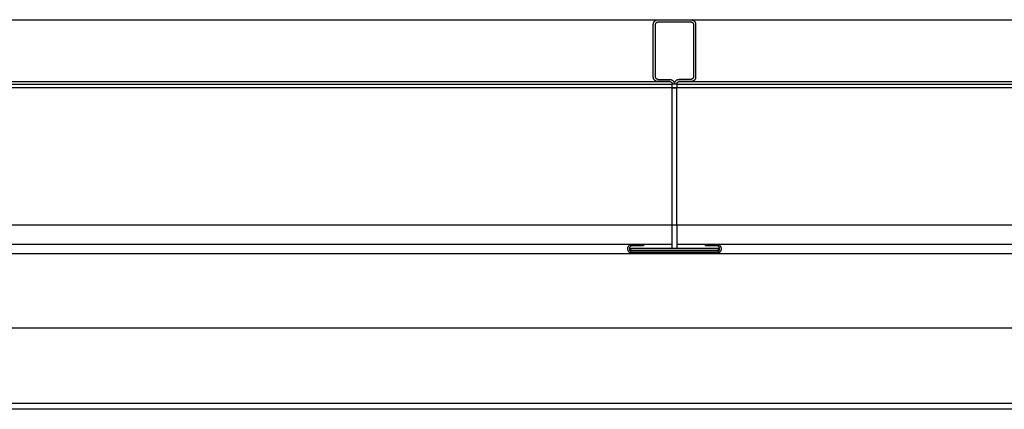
# Model space of a CAD drawing. Header units: millimetres. Extents: x 2505.31 to 2510.58, y 5110.13 to 5113.73.
# Tile 21 of 37: x 2508.0231 to 2508.1813, y 5110.3634 to 5110.4259. Entities that reach past the tile are written whole.
import ezdxf

# ---------------------------------------------------------------- set-up
doc = ezdxf.new("R2010")
doc.units = ezdxf.units.MM

# ---------------------------------------------------------------- blocks, each defined once
blk = doc.blocks.new('Aries_60x120_HS_lat2')
for p, q in [((2508.12495, 5110.42542), (2508.12498, 5110.42547)), ((2508.12498, 5110.42547), (2508.125, 5110.42551)), ((2508.125, 5110.42551), (2508.12503, 5110.42555)), ((2508.12503, 5110.42555), (2508.12506, 5110.42559)), ((2508.12506, 5110.42559), (2508.12509, 5110.42562)), ((2508.12509, 5110.42562), (2508.12512, 5110.42565)), ((2508.12512, 5110.42565), (2508.12516, 5110.42569)), ((2508.12516, 5110.42569), (2508.12519, 5110.42572)), ((2508.12519, 5110.42572), (2508.12523, 5110.42574)), ((2508.12523, 5110.42574), (2508.12528, 5110.42577)), ((2508.12528, 5110.42577), (2508.12532, 5110.42579)), ((2508.12532, 5110.42579), (2508.12536, 5110.42581)), ((2508.12536, 5110.42581), (2508.12541, 5110.42582)), ((2508.12539, 5110.42541), (2508.12543, 5110.42544)), ((2508.12541, 5110.42582), (2508.12545, 5110.42584)), ((2508.12543, 5110.42544), (2508.12547, 5110.42546)), ((2508.12545, 5110.42584), (2508.1255, 5110.42585)), ((2508.12547, 5110.42546), (2508.12552, 5110.42548)), ((2508.1255, 5110.42585), (2508.12555, 5110.42585)), ((2508.12552, 5110.42548), (2508.12557, 5110.42549)), ((2508.12555, 5110.42585), (2508.12559, 5110.42586)), ((2508.12557, 5110.42549), (2508.12564, 5110.4255)), ((2508.12559, 5110.42586), (2508.12564, 5110.42586)), ((2508.12564, 5110.42586), (2508.13092, 5110.42586)), ((2508.12564, 5110.4255), (2508.13092, 5110.4255)), ((2508.13092, 5110.42586), (2508.13097, 5110.42586)), ((2508.13097, 5110.4255), (2508.13092, 5110.4255)), ((2508.13097, 5110.42586), (2508.13102, 5110.42585)), ((2508.13097, 5110.4255), (2508.13102, 5110.42549)), ((2508.13102, 5110.42585), (2508.13106, 5110.42585)), ((2508.13102, 5110.42549), (2508.13107, 5110.42547)), ((2508.13106, 5110.42585), (2508.13111, 5110.42584)), ((2508.13107, 5110.42547), (2508.13111, 5110.42545)), ((2508.13116, 5110.42582), (2508.13111, 5110.42584)), ((2508.13111, 5110.42545), (2508.13116, 5110.42542)), ((2508.13116, 5110.42582), (2508.1312, 5110.42581)), ((2508.1312, 5110.42581), (2508.13124, 5110.42579)), ((2508.13124, 5110.42579), (2508.13129, 5110.42577)), ((2508.13129, 5110.42577), (2508.13133, 5110.42574)), ((2508.13133, 5110.42574), (2508.13137, 5110.42572)), ((2508.13137, 5110.42572), (2508.13141, 5110.42569)), ((2508.13141, 5110.42569), (2508.13144, 5110.42565)), ((2508.13144, 5110.42565), (2508.13147, 5110.42562)), ((2508.13147, 5110.42562), (2508.13151, 5110.42559)), ((2508.13151, 5110.42559), (2508.13154, 5110.42555)), ((2508.13154, 5110.42555), (2508.13156, 5110.42551)), ((2508.13156, 5110.42551), (2508.13159, 5110.42547)), ((2508.13159, 5110.42547), (2508.13161, 5110.42542)), ((2508.12488, 5110.42515), (2508.12489, 5110.4252)), ((2508.12488, 5110.4251), (2508.12488, 5110.42515)), ((2508.12488, 5110.41668), (2508.12488, 5110.4251)), ((2508.12489, 5110.42524), (2508.12491, 5110.42529)), ((2508.12489, 5110.4252), (2508.12489, 5110.42524)), ((2508.12491, 5110.42529), (2508.12492, 5110.42534)), ((2508.12492, 5110.42534), (2508.12493, 5110.42538)), ((2508.12493, 5110.42538), (2508.12495, 5110.42542)), ((2508.12524, 5110.42515), (2508.12525, 5110.4252)), ((2508.12524, 5110.4251), (2508.12524, 5110.42515)), ((2508.12524, 5110.41668), (2508.12524, 5110.4251)), ((2508.12525, 5110.4252), (2508.12527, 5110.42525)), ((2508.12527, 5110.42525), (2508.12529, 5110.42529)), ((2508.12529, 5110.42529), (2508.12532, 5110.42534)), ((2508.12532, 5110.42534), (2508.12535, 5110.42537)), ((2508.12535, 5110.42537), (2508.12539, 5110.42541)), ((2508.13116, 5110.42542), (2508.13119, 5110.42539)), ((2508.13119, 5110.42539), (2508.13123, 5110.42536)), ((2508.13123, 5110.42536), (2508.13126, 5110.42532)), ((2508.13126, 5110.42532), (2508.13128, 5110.42527)), ((2508.13128, 5110.42527), (2508.1313, 5110.42522)), ((2508.1313, 5110.42522), (2508.13131, 5110.42518)), ((2508.13131, 5110.42518), (2508.13132, 5110.4251)), ((2508.13132, 5110.4251), (2508.13132, 5110.41668)), ((2508.13161, 5110.42542), (2508.13163, 5110.42538)), ((2508.13163, 5110.42538), (2508.13164, 5110.42534)), ((2508.13164, 5110.42534), (2508.13166, 5110.42529)), ((2508.13166, 5110.42529), (2508.13167, 5110.42524)), ((2508.13167, 5110.42524), (2508.13167, 5110.4252)), ((2508.13167, 5110.4252), (2508.13168, 5110.42515)), ((2508.13168, 5110.42515), (2508.13168, 5110.4251)), ((2508.13168, 5110.4251), (2508.13168, 5110.41668)), ((2508.12488, 5110.41664), (2508.12488, 5110.41668)), ((2508.12489, 5110.41659), (2508.12488, 5110.41664)), ((2508.12489, 5110.41654), (2508.12489, 5110.41659)), ((2508.12491, 5110.41649), (2508.12489, 5110.41654)), ((2508.12492, 5110.41645), (2508.12491, 5110.41649)), ((2508.12493, 5110.4164), (2508.12492, 5110.41645)), ((2508.12495, 5110.41636), (2508.12493, 5110.4164)), ((2508.12498, 5110.41632), (2508.12495, 5110.41636)), ((2508.125, 5110.41628), (2508.12498, 5110.41632)), ((2508.12503, 5110.41624), (2508.125, 5110.41628)), ((2508.12506, 5110.4162), (2508.12503, 5110.41624)), ((2508.12509, 5110.41616), (2508.12506, 5110.4162)), ((2508.12512, 5110.41613), (2508.12509, 5110.41616)), ((2508.12516, 5110.4161), (2508.12512, 5110.41613)), ((2508.12519, 5110.41607), (2508.12516, 5110.4161)), ((2508.12523, 5110.41604), (2508.12519, 5110.41607)), ((2508.12528, 5110.41602), (2508.12523, 5110.41604)), ((2508.12525, 5110.41661), (2508.12524, 5110.41668)), ((2508.12526, 5110.41656), (2508.12525, 5110.41661)), ((2508.12528, 5110.41651), (2508.12526, 5110.41656)), ((2508.1253, 5110.41647), (2508.12528, 5110.41651)), ((2508.12532, 5110.416), (2508.12528, 5110.41602)), ((2508.12533, 5110.41643), (2508.1253, 5110.41647)), ((2508.12536, 5110.41598), (2508.12532, 5110.416)), ((2508.12537, 5110.41639), (2508.12533, 5110.41643)), ((2508.12541, 5110.41596), (2508.12536, 5110.41598)), ((2508.12541, 5110.41636), (2508.12537, 5110.41639)), ((2508.12545, 5110.41633), (2508.12541, 5110.41636)), ((2508.12545, 5110.41595), (2508.12541, 5110.41596)), ((2508.12549, 5110.41631), (2508.12545, 5110.41633)), ((2508.1255, 5110.41594), (2508.12545, 5110.41595)), ((2508.12554, 5110.4163), (2508.12549, 5110.41631)), ((2508.12559, 5110.41629), (2508.12554, 5110.4163)), ((2508.12559, 5110.41629), (2508.12564, 5110.41628)), ((2508.12564, 5110.41628), (2508.12752, 5110.41628)), ((2508.12752, 5110.41628), (2508.12757, 5110.41628)), ((2508.12757, 5110.41628), (2508.12762, 5110.41628)), ((2508.12762, 5110.41628), (2508.12767, 5110.41627)), ((2508.12767, 5110.41627), (2508.12772, 5110.41626)), ((2508.12772, 5110.41626), (2508.12777, 5110.41624)), ((2508.12777, 5110.41624), (2508.12781, 5110.41623)), ((2508.12781, 5110.41623), (2508.12786, 5110.41621)), ((2508.12786, 5110.41621), (2508.1279, 5110.41618)), ((2508.1279, 5110.41618), (2508.12794, 5110.41616)), ((2508.12794, 5110.41616), (2508.12798, 5110.41613)), ((2508.12798, 5110.41613), (2508.12802, 5110.4161)), ((2508.12802, 5110.4161), (2508.12806, 5110.41606)), ((2508.12806, 5110.41606), (2508.12809, 5110.41602)), ((2508.12809, 5110.41602), (2508.12812, 5110.41599)), ((2508.12812, 5110.41599), (2508.12815, 5110.41595)), ((2508.12815, 5110.41595), (2508.12818, 5110.4159)), ((2508.1284, 5110.41593), (2508.12843, 5110.41597)), ((2508.12843, 5110.41597), (2508.12846, 5110.41601)), ((2508.12846, 5110.41601), (2508.12849, 5110.41604)), ((2508.12849, 5110.41604), (2508.12852, 5110.41608)), ((2508.12852, 5110.41608), (2508.12856, 5110.41611)), ((2508.12856, 5110.41611), (2508.12859, 5110.41614)), ((2508.12859, 5110.41614), (2508.12863, 5110.41617)), ((2508.12863, 5110.41617), (2508.12867, 5110.41619)), ((2508.12867, 5110.41619), (2508.12872, 5110.41621)), ((2508.12872, 5110.41621), (2508.12876, 5110.41623)), ((2508.12876, 5110.41623), (2508.12881, 5110.41625)), ((2508.12881, 5110.41625), (2508.12885, 5110.41626)), ((2508.12885, 5110.41626), (2508.1289, 5110.41627)), ((2508.1289, 5110.41627), (2508.12895, 5110.41628)), ((2508.12895, 5110.41628), (2508.12899, 5110.41628)), ((2508.12899, 5110.41628), (2508.12904, 5110.41628)), ((2508.13092, 5110.41628), (2508.12904, 5110.41628)), ((2508.131, 5110.41629), (2508.13092, 5110.41628)), ((2508.13104, 5110.4163), (2508.131, 5110.41629)), ((2508.13109, 5110.41632), (2508.13104, 5110.4163)), ((2508.13111, 5110.41595), (2508.13106, 5110.41594)), ((2508.13114, 5110.41635), (2508.13109, 5110.41632)), ((2508.13116, 5110.41596), (2508.13111, 5110.41595)), ((2508.13118, 5110.41638), (2508.13114, 5110.41635)), ((2508.1312, 5110.41598), (2508.13116, 5110.41596)), ((2508.13121, 5110.41641), (2508.13118, 5110.41638)), ((2508.13124, 5110.416), (2508.1312, 5110.41598)), ((2508.13124, 5110.41645), (2508.13121, 5110.41641)), ((2508.13127, 5110.41649), (2508.13124, 5110.41645)), ((2508.13129, 5110.41602), (2508.13124, 5110.416)), ((2508.13129, 5110.41654), (2508.13127, 5110.41649)), ((2508.13131, 5110.41658), (2508.13129, 5110.41654)), ((2508.13133, 5110.41604), (2508.13129, 5110.41602)), ((2508.13132, 5110.41663), (2508.13131, 5110.41658)), ((2508.13132, 5110.41668), (2508.13132, 5110.41663)), ((2508.13137, 5110.41607), (2508.13133, 5110.41604)), ((2508.13141, 5110.4161), (2508.13137, 5110.41607)), ((2508.13144, 5110.41613), (2508.13141, 5110.4161)), ((2508.13147, 5110.41616), (2508.13144, 5110.41613)), ((2508.13151, 5110.4162), (2508.13147, 5110.41616)), ((2508.13154, 5110.41624), (2508.13151, 5110.4162)), ((2508.13156, 5110.41628), (2508.13154, 5110.41624)), ((2508.13159, 5110.41632), (2508.13156, 5110.41628)), ((2508.13161, 5110.41636), (2508.13159, 5110.41632)), ((2508.13163, 5110.4164), (2508.13161, 5110.41636)), ((2508.13164, 5110.41645), (2508.13163, 5110.4164)), ((2508.13166, 5110.41649), (2508.13164, 5110.41645)), ((2508.13167, 5110.41654), (2508.13166, 5110.41649)), ((2508.13168, 5110.41664), (2508.13167, 5110.41659)), ((2508.13167, 5110.41659), (2508.13167, 5110.41654)), ((2508.13168, 5110.41668), (2508.13168, 5110.41664)), ((2508.12555, 5110.41593), (2508.1255, 5110.41594)), ((2508.12559, 5110.41593), (2508.12555, 5110.41593)), ((2508.12564, 5110.41592), (2508.12559, 5110.41593)), ((2508.12752, 5110.41592), (2508.12564, 5110.41592)), ((2508.12752, 5110.41592), (2508.12755, 5110.41592)), ((2508.12755, 5110.41592), (2508.12757, 5110.41592)), ((2508.12757, 5110.41592), (2508.1276, 5110.41592)), ((2508.12762, 5110.41591), (2508.1276, 5110.41592)), ((2508.12762, 5110.41591), (2508.12765, 5110.4159)), ((2508.12765, 5110.4159), (2508.12767, 5110.41589)), ((2508.12767, 5110.41589), (2508.1277, 5110.41588)), ((2508.1277, 5110.41588), (2508.12772, 5110.41587)), ((2508.12772, 5110.41587), (2508.12774, 5110.41586)), ((2508.12774, 5110.41586), (2508.12776, 5110.41584)), ((2508.12776, 5110.41584), (2508.12778, 5110.41582)), ((2508.12778, 5110.41582), (2508.1278, 5110.41581)), ((2508.1278, 5110.41581), (2508.12782, 5110.41579)), ((2508.12782, 5110.41579), (2508.12784, 5110.41577)), ((2508.12784, 5110.41577), (2508.12785, 5110.41575)), ((2508.12785, 5110.41575), (2508.12787, 5110.41572)), ((2508.12787, 5110.41572), (2508.12788, 5110.4157)), ((2508.12788, 5110.4157), (2508.12789, 5110.41568)), ((2508.12789, 5110.41568), (2508.1279, 5110.41565)), ((2508.1279, 5110.41565), (2508.12791, 5110.41563)), ((2508.12791, 5110.41563), (2508.12791, 5110.4156)), ((2508.12791, 5110.4156), (2508.12792, 5110.41558)), ((2508.12792, 5110.41558), (2508.12792, 5110.41555)), ((2508.12792, 5110.41555), (2508.12792, 5110.41552)), ((2508.12828, 5110.41552), (2508.12792, 5110.41552)), ((2508.12792, 5110.41491), (2508.12792, 5110.41552)), ((2508.12792, 5110.41491), (2508.12864, 5110.41491)), ((2508.12792, 5110.39291), (2508.12792, 5110.41491)), ((2508.12818, 5110.4159), (2508.1282, 5110.41586)), ((2508.1282, 5110.41586), (2508.12822, 5110.41581)), ((2508.12822, 5110.41581), (2508.12824, 5110.41577)), ((2508.12824, 5110.41577), (2508.12826, 5110.41572)), ((2508.12826, 5110.41572), (2508.12827, 5110.41567)), ((2508.12827, 5110.41567), (2508.12827, 5110.41562)), ((2508.12827, 5110.41562), (2508.12829, 5110.41567)), ((2508.12827, 5110.41562), (2508.12828, 5110.41557)), ((2508.12828, 5110.41557), (2508.12828, 5110.41552)), ((2508.12864, 5110.41552), (2508.12828, 5110.41552)), ((2508.12829, 5110.41567), (2508.1283, 5110.41571)), ((2508.1283, 5110.41571), (2508.12832, 5110.41576)), ((2508.12832, 5110.41576), (2508.12833, 5110.4158)), ((2508.12833, 5110.4158), (2508.12835, 5110.41585)), ((2508.12835, 5110.41585), (2508.12838, 5110.41589)), ((2508.12838, 5110.41589), (2508.1284, 5110.41593)), ((2508.12865, 5110.41562), (2508.12864, 5110.41557)), ((2508.12864, 5110.41552), (2508.12864, 5110.41557)), ((2508.12864, 5110.41552), (2508.12864, 5110.41491)), ((2508.12864, 5110.39291), (2508.12864, 5110.41491)), ((2508.12867, 5110.41567), (2508.12865, 5110.41562)), ((2508.12867, 5110.41567), (2508.12869, 5110.41572)), ((2508.12869, 5110.41572), (2508.12872, 5110.41576)), ((2508.12872, 5110.41576), (2508.12875, 5110.4158)), ((2508.12875, 5110.4158), (2508.12879, 5110.41583)), ((2508.12879, 5110.41583), (2508.12883, 5110.41586)), ((2508.12883, 5110.41586), (2508.12887, 5110.41589)), ((2508.12887, 5110.41589), (2508.12892, 5110.4159)), ((2508.12892, 5110.4159), (2508.12897, 5110.41592)), ((2508.12897, 5110.41592), (2508.12904, 5110.41592)), ((2508.13092, 5110.41592), (2508.12904, 5110.41592)), ((2508.13097, 5110.41593), (2508.13092, 5110.41592)), ((2508.13102, 5110.41593), (2508.13097, 5110.41593)), ((2508.13106, 5110.41594), (2508.13102, 5110.41593)), ((2508.12864, 5110.39291), (2508.12792, 5110.39291)), ((2508.12792, 5110.38921), (2508.12792, 5110.39291)), ((2508.12864, 5110.39291), (2508.12864, 5110.38921)), ((2508.12078, 5110.38915), (2508.12079, 5110.3892)), ((2508.12078, 5110.3891), (2508.12078, 5110.38915)), ((2508.12078, 5110.38905), (2508.12078, 5110.3891)), ((2508.12079, 5110.3892), (2508.1208, 5110.38925)), ((2508.1208, 5110.38925), (2508.12081, 5110.3893)), ((2508.12081, 5110.3893), (2508.12082, 5110.38934)), ((2508.12082, 5110.38934), (2508.12084, 5110.38939)), ((2508.12084, 5110.38939), (2508.12086, 5110.38943)), ((2508.12086, 5110.38943), (2508.12088, 5110.38948)), ((2508.12088, 5110.38948), (2508.12091, 5110.38952)), ((2508.12091, 5110.38952), (2508.12094, 5110.38956)), ((2508.12094, 5110.38956), (2508.12097, 5110.3896)), ((2508.12097, 5110.3896), (2508.121, 5110.38963)), ((2508.121, 5110.38963), (2508.12104, 5110.38967)), ((2508.12104, 5110.38917), (2508.12103, 5110.38914)), ((2508.12103, 5110.38914), (2508.12103, 5110.3891)), ((2508.12103, 5110.3891), (2508.12103, 5110.38907)), ((2508.12103, 5110.38907), (2508.12104, 5110.38904)), ((2508.12104, 5110.38967), (2508.12108, 5110.3897)), ((2508.12105, 5110.38923), (2508.12104, 5110.3892)), ((2508.12104, 5110.3892), (2508.12104, 5110.38917)), ((2508.12106, 5110.38926), (2508.12105, 5110.38923)), ((2508.12107, 5110.38929), (2508.12106, 5110.38926)), ((2508.12108, 5110.38932), (2508.12107, 5110.38929)), ((2508.12108, 5110.3897), (2508.12112, 5110.38973)), ((2508.1211, 5110.38935), (2508.12108, 5110.38932)), ((2508.12112, 5110.38938), (2508.1211, 5110.38935)), ((2508.12112, 5110.38973), (2508.12116, 5110.38975)), ((2508.12114, 5110.38941), (2508.12112, 5110.38938)), ((2508.12116, 5110.38943), (2508.12114, 5110.38941)), ((2508.12116, 5110.38975), (2508.1212, 5110.38978)), ((2508.12118, 5110.38946), (2508.12116, 5110.38943)), ((2508.1212, 5110.38948), (2508.12118, 5110.38946)), ((2508.1212, 5110.38978), (2508.12124, 5110.3898)), ((2508.12123, 5110.3895), (2508.1212, 5110.38948)), ((2508.12125, 5110.38952), (2508.12123, 5110.3895)), ((2508.12124, 5110.3898), (2508.12129, 5110.38981)), ((2508.12128, 5110.38954), (2508.12125, 5110.38952)), ((2508.12131, 5110.38955), (2508.12128, 5110.38954)), ((2508.12128, 5110.38885), (2508.12128, 5110.38921)), ((2508.12128, 5110.38921), (2508.12792, 5110.38921)), ((2508.12129, 5110.38981), (2508.12134, 5110.38983)), ((2508.12134, 5110.38956), (2508.12131, 5110.38955)), ((2508.12134, 5110.38983), (2508.12139, 5110.38984)), ((2508.12137, 5110.38958), (2508.12134, 5110.38956)), ((2508.1214, 5110.38959), (2508.12137, 5110.38958)), ((2508.12139, 5110.38984), (2508.12143, 5110.38985)), ((2508.12143, 5110.38959), (2508.1214, 5110.38959)), ((2508.12143, 5110.38985), (2508.12148, 5110.38985)), ((2508.12147, 5110.3896), (2508.12143, 5110.38959)), ((2508.1215, 5110.3896), (2508.12147, 5110.3896)), ((2508.12148, 5110.38985), (2508.12153, 5110.38985)), ((2508.12153, 5110.3896), (2508.1215, 5110.3896)), ((2508.12153, 5110.38985), (2508.12328, 5110.38985)), ((2508.12328, 5110.3896), (2508.12153, 5110.3896)), ((2508.12328, 5110.38985), (2508.12328, 5110.3896)), ((2508.12792, 5110.38921), (2508.12864, 5110.38921)), ((2508.12864, 5110.38921), (2508.13528, 5110.38921)), ((2508.13328, 5110.3896), (2508.13328, 5110.38985)), ((2508.13328, 5110.38985), (2508.13503, 5110.38985)), ((2508.13503, 5110.3896), (2508.13328, 5110.3896)), ((2508.13503, 5110.38985), (2508.13508, 5110.38985)), ((2508.13506, 5110.3896), (2508.13503, 5110.3896)), ((2508.1351, 5110.3896), (2508.13506, 5110.3896)), ((2508.13508, 5110.38985), (2508.13513, 5110.38985)), ((2508.13513, 5110.38959), (2508.1351, 5110.3896)), ((2508.13513, 5110.38985), (2508.13518, 5110.38984)), ((2508.13516, 5110.38959), (2508.13513, 5110.38959)), ((2508.13519, 5110.38958), (2508.13516, 5110.38959)), ((2508.13518, 5110.38984), (2508.13522, 5110.38983)), ((2508.13522, 5110.38956), (2508.13519, 5110.38958)), ((2508.13522, 5110.38983), (2508.13527, 5110.38981)), ((2508.13525, 5110.38955), (2508.13522, 5110.38956)), ((2508.13528, 5110.38954), (2508.13525, 5110.38955)), ((2508.13527, 5110.38981), (2508.13532, 5110.3898)), ((2508.13531, 5110.38952), (2508.13528, 5110.38954)), ((2508.13528, 5110.38921), (2508.13528, 5110.38885)), ((2508.13533, 5110.3895), (2508.13531, 5110.38952)), ((2508.13532, 5110.3898), (2508.13536, 5110.38978)), ((2508.13536, 5110.38948), (2508.13533, 5110.3895)), ((2508.13536, 5110.38978), (2508.13541, 5110.38975)), ((2508.13538, 5110.38946), (2508.13536, 5110.38948)), ((2508.13541, 5110.38943), (2508.13538, 5110.38946)), ((2508.13541, 5110.38975), (2508.13545, 5110.38973)), ((2508.13543, 5110.38941), (2508.13541, 5110.38943)), ((2508.13545, 5110.38938), (2508.13543, 5110.38941)), ((2508.13545, 5110.38973), (2508.13549, 5110.3897)), ((2508.13546, 5110.38935), (2508.13545, 5110.38938)), ((2508.13548, 5110.38932), (2508.13546, 5110.38935)), ((2508.13549, 5110.38929), (2508.13548, 5110.38932)), ((2508.13549, 5110.3897), (2508.13552, 5110.38967)), ((2508.1355, 5110.38926), (2508.13549, 5110.38929)), ((2508.13551, 5110.38923), (2508.1355, 5110.38926)), ((2508.13552, 5110.3892), (2508.13551, 5110.38923)), ((2508.13552, 5110.38967), (2508.13556, 5110.38963)), ((2508.13553, 5110.38917), (2508.13552, 5110.3892)), ((2508.13553, 5110.38914), (2508.13553, 5110.38917)), ((2508.13553, 5110.3891), (2508.13553, 5110.38914)), ((2508.13553, 5110.38907), (2508.13553, 5110.3891)), ((2508.13553, 5110.38904), (2508.13553, 5110.38907)), ((2508.13556, 5110.38963), (2508.13559, 5110.3896)), ((2508.13559, 5110.3896), (2508.13563, 5110.38956)), ((2508.13563, 5110.38956), (2508.13565, 5110.38952)), ((2508.13565, 5110.38952), (2508.13568, 5110.38948)), ((2508.13568, 5110.38948), (2508.1357, 5110.38943)), ((2508.1357, 5110.38943), (2508.13572, 5110.38939)), ((2508.13572, 5110.38939), (2508.13574, 5110.38934)), ((2508.13574, 5110.38934), (2508.13575, 5110.3893)), ((2508.13575, 5110.3893), (2508.13577, 5110.38925)), ((2508.13577, 5110.38925), (2508.13577, 5110.3892)), ((2508.13577, 5110.3892), (2508.13578, 5110.38915)), ((2508.13578, 5110.38915), (2508.13578, 5110.3891)), ((2508.13578, 5110.3891), (2508.13578, 5110.38905)), ((2508.12079, 5110.389), (2508.12078, 5110.38905)), ((2508.1208, 5110.38896), (2508.12079, 5110.389)), ((2508.12081, 5110.38891), (2508.1208, 5110.38896)), ((2508.12082, 5110.38886), (2508.12081, 5110.38891)), ((2508.12084, 5110.38882), (2508.12082, 5110.38886)), ((2508.12086, 5110.38877), (2508.12084, 5110.38882)), ((2508.12088, 5110.38873), (2508.12086, 5110.38877)), ((2508.12091, 5110.38869), (2508.12088, 5110.38873)), ((2508.12094, 5110.38865), (2508.12091, 5110.38869)), ((2508.12097, 5110.38861), (2508.12094, 5110.38865)), ((2508.121, 5110.38857), (2508.12097, 5110.38861)), ((2508.12104, 5110.38854), (2508.121, 5110.38857)), ((2508.12104, 5110.38904), (2508.12104, 5110.389)), ((2508.12104, 5110.389), (2508.12105, 5110.38897)), ((2508.12108, 5110.38851), (2508.12104, 5110.38854)), ((2508.12105, 5110.38897), (2508.12106, 5110.38894)), ((2508.12106, 5110.38894), (2508.12107, 5110.38891)), ((2508.12107, 5110.38891), (2508.12108, 5110.38888)), ((2508.12108, 5110.38888), (2508.1211, 5110.38885)), ((2508.12112, 5110.38848), (2508.12108, 5110.38851)), ((2508.1211, 5110.38885), (2508.12112, 5110.38882)), ((2508.12112, 5110.38882), (2508.12114, 5110.3888)), ((2508.12116, 5110.38845), (2508.12112, 5110.38848)), ((2508.12114, 5110.3888), (2508.12116, 5110.38877)), ((2508.12116, 5110.38877), (2508.12118, 5110.38875)), ((2508.1212, 5110.38843), (2508.12116, 5110.38845)), ((2508.12118, 5110.38875), (2508.1212, 5110.38873)), ((2508.1212, 5110.38873), (2508.12123, 5110.38871)), ((2508.12124, 5110.38841), (2508.1212, 5110.38843)), ((2508.12123, 5110.38871), (2508.12125, 5110.38869)), ((2508.12129, 5110.38839), (2508.12124, 5110.38841)), ((2508.12125, 5110.38869), (2508.12128, 5110.38867)), ((2508.13528, 5110.38885), (2508.12128, 5110.38885)), ((2508.12128, 5110.38867), (2508.12131, 5110.38865)), ((2508.12134, 5110.38838), (2508.12129, 5110.38839)), ((2508.12131, 5110.38865), (2508.12134, 5110.38864)), ((2508.12134, 5110.38864), (2508.12137, 5110.38863)), ((2508.12139, 5110.38837), (2508.12134, 5110.38838)), ((2508.12137, 5110.38863), (2508.1214, 5110.38862)), ((2508.12143, 5110.38836), (2508.12139, 5110.38837)), ((2508.1214, 5110.38862), (2508.12143, 5110.38861)), ((2508.12143, 5110.38861), (2508.12147, 5110.38861)), ((2508.12148, 5110.38835), (2508.12143, 5110.38836)), ((2508.12147, 5110.38861), (2508.1215, 5110.3886)), ((2508.12153, 5110.38835), (2508.12148, 5110.38835)), ((2508.1215, 5110.3886), (2508.12153, 5110.3886)), ((2508.12153, 5110.3886), (2508.13503, 5110.3886)), ((2508.13503, 5110.38835), (2508.12153, 5110.38835)), ((2508.13503, 5110.3886), (2508.13506, 5110.3886)), ((2508.13508, 5110.38835), (2508.13503, 5110.38835)), ((2508.13506, 5110.3886), (2508.1351, 5110.38861)), ((2508.13513, 5110.38836), (2508.13508, 5110.38835)), ((2508.1351, 5110.38861), (2508.13513, 5110.38861)), ((2508.13513, 5110.38861), (2508.13516, 5110.38862)), ((2508.13518, 5110.38837), (2508.13513, 5110.38836)), ((2508.13516, 5110.38862), (2508.13519, 5110.38863)), ((2508.13522, 5110.38838), (2508.13518, 5110.38837)), ((2508.13519, 5110.38863), (2508.13522, 5110.38864)), ((2508.13522, 5110.38864), (2508.13525, 5110.38865)), ((2508.13527, 5110.38839), (2508.13522, 5110.38838)), ((2508.13525, 5110.38865), (2508.13528, 5110.38867)), ((2508.13532, 5110.38841), (2508.13527, 5110.38839)), ((2508.13528, 5110.38867), (2508.13531, 5110.38869)), ((2508.13531, 5110.38869), (2508.13533, 5110.38871)), ((2508.13536, 5110.38843), (2508.13532, 5110.38841)), ((2508.13533, 5110.38871), (2508.13536, 5110.38873)), ((2508.13536, 5110.38873), (2508.13538, 5110.38875)), ((2508.13541, 5110.38845), (2508.13536, 5110.38843)), ((2508.13538, 5110.38875), (2508.13541, 5110.38877)), ((2508.13541, 5110.38877), (2508.13543, 5110.3888)), ((2508.13545, 5110.38848), (2508.13541, 5110.38845)), ((2508.13543, 5110.3888), (2508.13545, 5110.38882)), ((2508.13545, 5110.38882), (2508.13546, 5110.38885)), ((2508.13549, 5110.38851), (2508.13545, 5110.38848)), ((2508.13546, 5110.38885), (2508.13548, 5110.38888)), ((2508.13548, 5110.38888), (2508.13549, 5110.38891)), ((2508.13549, 5110.38891), (2508.1355, 5110.38894)), ((2508.13552, 5110.38854), (2508.13549, 5110.38851)), ((2508.1355, 5110.38894), (2508.13551, 5110.38897)), ((2508.13551, 5110.38897), (2508.13552, 5110.389)), ((2508.13552, 5110.389), (2508.13553, 5110.38904)), ((2508.13556, 5110.38857), (2508.13552, 5110.38854)), ((2508.13559, 5110.38861), (2508.13556, 5110.38857)), ((2508.13563, 5110.38865), (2508.13559, 5110.38861)), ((2508.13565, 5110.38869), (2508.13563, 5110.38865)), ((2508.13568, 5110.38873), (2508.13565, 5110.38869)), ((2508.1357, 5110.38877), (2508.13568, 5110.38873)), ((2508.13572, 5110.38882), (2508.1357, 5110.38877)), ((2508.13574, 5110.38886), (2508.13572, 5110.38882)), ((2508.13575, 5110.38891), (2508.13574, 5110.38886)), ((2508.13577, 5110.38896), (2508.13575, 5110.38891)), ((2508.13578, 5110.38905), (2508.13577, 5110.389)), ((2508.13577, 5110.389), (2508.13577, 5110.38896))]:
    blk.add_line(p, q)
for points in [[(2507.88845, 5110.42586), (2508.36811, 5110.42586)], [(2507.88613, 5110.41552), (2508.12792, 5110.41552)], [(2508.37044, 5110.41491), (2507.88613, 5110.41491)], [(2507.88841, 5110.41592), (2508.12753, 5110.41592)], [(2508.12864, 5110.41552), (2508.37044, 5110.41552)], [(2508.12904, 5110.41592), (2508.36816, 5110.41592)], [(2508.37044, 5110.39291), (2507.88613, 5110.39291)], [(2507.88613, 5110.38985), (2508.12792, 5110.38985)], [(2508.12864, 5110.38985), (2508.37044, 5110.38985)], [(2507.82827, 5110.38835), (2508.4283, 5110.38835), (2508.4283, 5110.37635), (2507.82827, 5110.37635), (2507.82827, 5110.38835)], [(2507.82827, 5110.37635), (2507.82827, 5110.36435), (2508.4283, 5110.36435), (2508.4283, 5110.37635)], [(2508.4283, 5110.36435), (2508.4283, 5110.36335), (2507.82827, 5110.36335), (2507.82827, 5110.36435)]]:
    blk.add_lwpolyline(points)

msp = doc.modelspace()

# ---------------------------------------------------------------- block references
msp.add_blockref('Aries_60x120_HS_lat2', (0, 0))

doc.saveas('drawing.dxf')
